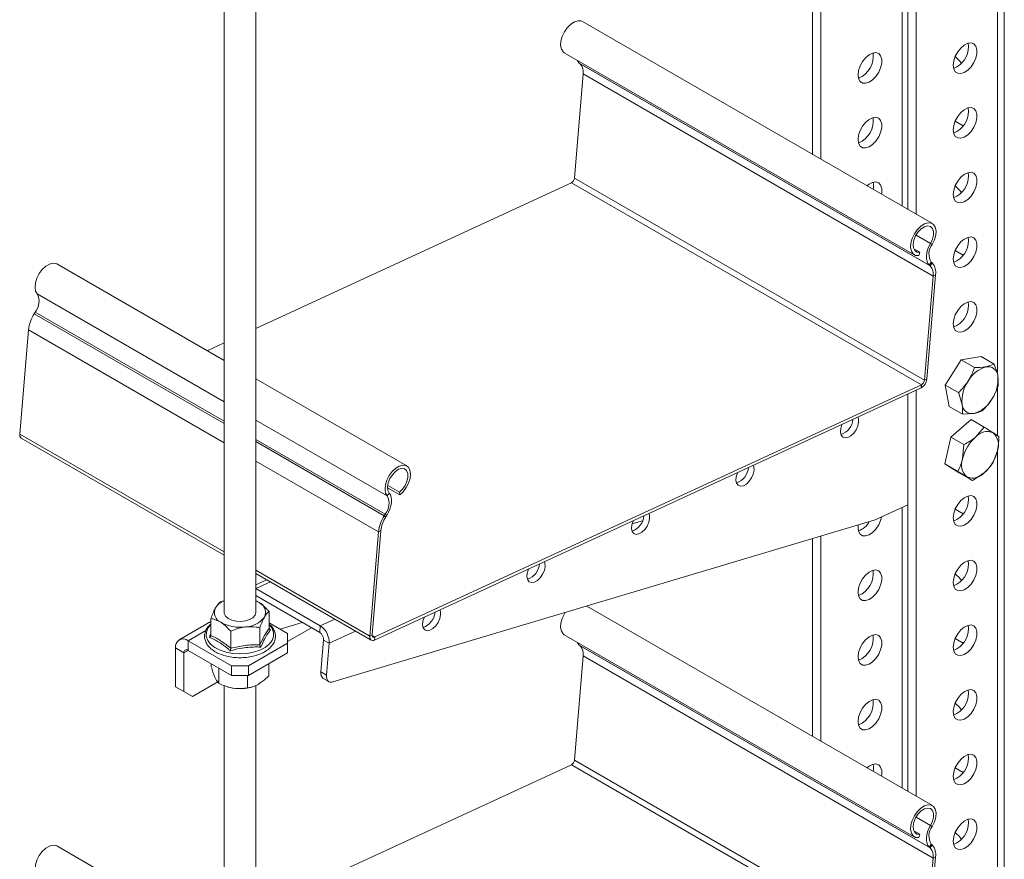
# Model space of a CAD drawing. Header units: millimetres. Extents: x -285 to 376, y -1480 to -23.
# Tile 2 of 38: x -285 to -36, y -1373 to -1161. Entities that reach past the tile are written whole.
import ezdxf

# ---------------------------------------------------------------- set-up
doc = ezdxf.new("R2010")
doc.units = ezdxf.units.MM

msp = doc.modelspace()

# ---------------------------------------------------------------- linework, layer by layer
at = {"color": 7, "linetype": 'Continuous', "lineweight": 15}
for p, q in [((-84.88, -980.22), (-84.88, -1195.38)), ((-82.76, -981.45), (-82.76, -1196.6)), ((-36.45, -1433.41), (-36.45, -981.66)), ((-60.84, -995.52), (-60.84, -1209.26)), ((-58.72, -995.84), (-58.72, -1210.48)), ((-233.48, -1071.39), (-233.48, -1311.03)), ((-225.48, -1311.03), (-225.48, -1071.39)), ((-54.63, -1212.84), (-143.02, -1161.82)), ((-45.46, -1168.13), (-45.56, -1167.29)), ((-147.57, -1169.7), (-59.18, -1220.72)), ((-143.79, -1172.31), (-143.57, -1172.51)), ((-142.83, -1175.05), (-145.01, -1201.37)), ((-45.46, -1184.46), (-45.56, -1183.62)), ((-46.87, -1188.14), (-48.86, -1186.99)), ((-45.46, -1200.8), (-45.56, -1199.95)), ((-145.79, -1202.55), (-225.48, -1239.3)), ((-45.46, -1217.13), (-45.56, -1216.28)), ((-57.82, -1220.1), (-59.32, -1219.23)), ((-58.04, -1220.91), (-57.82, -1220.1)), ((-46.87, -1220.8), (-48.86, -1219.65)), ((-233.48, -1247.43), (-275.74, -1223.03)), ((-55.4, -1223.34), (-55.18, -1223.54)), ((-54.89, -1222.6), (-54.68, -1222.79)), ((-53.81, -1225.79), (-55.99, -1252.1)), ((-54.44, -1226.08), (-56.62, -1252.39)), ((-45.46, -1233.46), (-45.56, -1232.61)), ((-281.46, -1235.6), (-281.19, -1235.18)), ((-285.09, -1265.98), (-282.91, -1239.66)), ((-233.48, -1242.99), (-237.76, -1244.96)), ((-51.35, -1253.61), (-47.33, -1247.29)), ((-47.33, -1247.29), (-42.32, -1246.43)), ((-47.33, -1247.29), (-43.99, -1249.22)), ((-42.32, -1246.43), (-38.98, -1248.35)), ((-38.98, -1248.35), (-41.08, -1249.02)), ((-187.36, -1274.06), (-225.48, -1252.05)), ((-38, -1253.81), (-38.08, -1251.32)), ((-57.46, -1254.34), (-195.5, -1318.01)), ((-57.4, -1253.57), (-195.44, -1317.24)), ((-58.72, -1254.92), (-58.72, -1357.46)), ((-50.37, -1259.07), (-51.35, -1253.61)), ((-51.35, -1253.61), (-48.01, -1255.54)), ((-48.01, -1255.54), (-47.11, -1258.5)), ((-60.84, -1255.9), (-60.84, -1356.23)), ((-50.37, -1259.07), (-47.03, -1260.99)), ((-50, -1266.75), (-44.84, -1262.33)), ((-47.03, -1260.99), (-44.11, -1260.8)), ((-44.84, -1262.33), (-41.5, -1264.26)), ((-41.5, -1264.26), (-43.67, -1266.7)), ((-284.7, -1267), (-233.48, -1296.58)), ((-51.5, -1273.49), (-50, -1266.75)), ((-50, -1266.75), (-46.66, -1268.67)), ((-46.66, -1268.67), (-47, -1272.28)), ((-39.35, -1273.34), (-38.19, -1270.2)), ((-51.5, -1273.49), (-48.17, -1275.42)), ((-47.85, -1275.82), (-51.5, -1273.49)), ((-47.85, -1275.82), (-44.51, -1277.75)), ((-44.51, -1277.75), (-41.52, -1275.78)), ((-189.11, -1281.37), (-192.21, -1279.58)), ((-189.21, -1280.7), (-192.18, -1278.99)), ((-189.21, -1280.7), (-189.11, -1281.37)), ((-45.46, -1282.45), (-45.56, -1281.61)), ((-69.06, -1287.69), (-60.84, -1283.9)), ((-46.87, -1286.13), (-48.86, -1284.98)), ((-206.03, -1328.59), (-69.06, -1287.69)), ((-193.07, -1286.62), (-192.8, -1286.2)), ((-192.65, -1286.94), (-192.38, -1286.52)), ((-127.82, -1287.9), (-130.48, -1288.69)), ((-196.07, -1316.71), (-193.89, -1290.39)), ((-73.39, -1289.6), (-73.34, -1288.97)), ((-196.7, -1317), (-194.52, -1290.69)), ((-84.88, -1292.42), (-84.88, -1342.35)), ((-82.76, -1291.78), (-82.76, -1343.58)), ((-45.46, -1298.78), (-45.56, -1297.94)), ((-225.48, -1301.19), (-196.32, -1318.03)), ((-222.73, -1302.78), (-225.48, -1304.05)), ((-225.46, -1305.02), (-209.2, -1314.41)), ((-225.48, -1306.8), (-209.34, -1316.12)), ((-54.63, -1359.82), (-141.9, -1309.44)), ((-236.82, -1316.87), (-236.82, -1312.57)), ((-222.13, -1315.09), (-222.13, -1310.8)), ((-236.82, -1313.34), (-244.81, -1317.95)), ((-224.47, -1319.21), (-224.47, -1314.91)), ((-217.46, -1316.34), (-222.13, -1313.64)), ((-222.12, -1315.17), (-221.75, -1315.46)), ((-213.77, -1313.56), (-219.37, -1315.23)), ((-211.44, -1314.91), (-217.46, -1318.38)), ((-45.46, -1315.11), (-45.56, -1314.27)), ((-231.82, -1320.1), (-231.82, -1315.8)), ((-217.46, -1318.79), (-217.46, -1316.34)), ((-147.57, -1316.67), (-59.18, -1367.7)), ((-46.87, -1318.79), (-48.86, -1317.64)), ((-245.74, -1329.81), (-245.74, -1320.01)), ((-242.56, -1318.18), (-231.6, -1324.5)), ((-227.36, -1324.5), (-217.46, -1318.79)), ((-217.46, -1321.24), (-217.46, -1318.79)), ((-208.38, -1318.01), (-209.05, -1326.08)), ((-206.97, -1318.83), (-207.64, -1326.89)), ((-143.79, -1319.29), (-143.57, -1319.49)), ((-243.62, -1331.04), (-243.62, -1321.24)), ((-242.56, -1320.63), (-231.6, -1326.95)), ((-227.36, -1326.95), (-217.46, -1321.24)), ((-142.83, -1322.03), (-145.01, -1348.34)), ((-236.73, -1323.99), (-236.73, -1324.77)), ((-234.79, -1325.11), (-234.79, -1328.96)), ((-231.6, -1324.5), (-227.36, -1324.5)), ((-231.6, -1326.95), (-231.6, -1324.5)), ((-227.36, -1324.5), (-227.36, -1326.95)), ((-222.23, -1323.99), (-222.23, -1327.01)), ((-227.36, -1326.95), (-231.6, -1326.95)), ((-227.54, -1326.95), (-227.54, -1330.08)), ((-208.44, -1327.7), (-207.03, -1328.52)), ((-245.74, -1329.81), (-243.62, -1331.04)), ((-243.62, -1331.04), (-245.74, -1329.81)), ((-235.11, -1328.57), (-241.5, -1332.26)), ((-233.48, -1329.52), (-233.48, -1458.01)), ((-232.54, -1329.86), (-232.46, -1329.88)), ((-226.5, -1329.88), (-226.35, -1329.84)), ((-225.48, -1458.01), (-225.48, -1329.47)), ((-243.62, -1331.04), (-241.5, -1332.26)), ((-241.5, -1332.26), (-243.62, -1331.04)), ((-45.46, -1331.44), (-45.56, -1330.6)), ((-45.46, -1347.77), (-45.56, -1346.93)), ((-145.79, -1349.52), (-225.48, -1386.28)), ((-46.87, -1351.45), (-48.86, -1350.3)), ((-45.46, -1364.1), (-45.56, -1363.26)), ((-57.82, -1367.07), (-59.32, -1366.21)), ((-58.04, -1367.89), (-57.82, -1367.07)), ((-233.48, -1394.41), (-275.74, -1370.01)), ((-54.89, -1369.57), (-54.68, -1369.77)), ((-55.4, -1370.32), (-55.18, -1370.51)), ((-54.44, -1373.06), (-56.62, -1399.37)), ((-53.81, -1372.76), (-55.99, -1399.08))]:
    msp.add_line(p, q, dxfattribs=at)
at = {"color": 7, "linetype": 'Continuous', "lineweight": 0}
for p, q in [((-38.21, -982.67), (-38.21, -1250.82)), ((-62.25, -994.02), (-62.25, -1208.44)), ((-55.4, -1223.34), (-143.79, -1172.31)), ((-55.18, -1223.54), (-143.57, -1172.51)), ((-54.44, -1226.08), (-142.83, -1175.05)), ((-57.4, -1253.57), (-145.79, -1202.55)), ((-56.62, -1252.39), (-145.01, -1201.37)), ((-55.09, -1217.86), (-58.74, -1215.75)), ((-55.09, -1217.86), (-54.64, -1218.13)), ((-54.89, -1222.6), (-55.4, -1223.34)), ((-55.18, -1223.54), (-54.68, -1222.79)), ((-53.81, -1225.79), (-54.44, -1226.08)), ((-233.48, -1257.84), (-280.69, -1230.59)), ((-233.48, -1263.3), (-281.46, -1235.6)), ((-233.48, -1262.72), (-281.19, -1235.18)), ((-233.48, -1268.2), (-282.91, -1239.66)), ((-56.62, -1252.39), (-55.99, -1252.1)), ((-57.46, -1254.34), (-57.4, -1253.57)), ((-38.21, -1254.3), (-38.21, -1266.35)), ((-192.3, -1281.62), (-225.48, -1262.46)), ((-233.48, -1295.77), (-285.09, -1265.98)), ((-192.8, -1286.2), (-225.48, -1267.34)), ((-193.07, -1286.62), (-225.48, -1267.91)), ((-38.21, -1270.26), (-38.21, -1397.58)), ((-194.52, -1290.69), (-225.48, -1272.82)), ((-191.77, -1280.9), (-192.3, -1281.62)), ((-62.25, -1284.55), (-62.25, -1355.42)), ((-193.07, -1286.62), (-192.65, -1286.94)), ((-192.38, -1286.52), (-192.8, -1286.2)), ((-193.89, -1290.39), (-194.52, -1290.69)), ((-196.7, -1317), (-225.48, -1300.39)), ((-225.46, -1305.02), (-225.48, -1305.25)), ((-221.79, -1303.33), (-225.46, -1305.02)), ((-225.48, -1306.8), (-225.48, -1306.8)), ((-205.52, -1312.72), (-209.2, -1314.41)), ((-209.2, -1314.41), (-209.34, -1316.12)), ((-238.07, -1315.58), (-242.56, -1318.18)), ((-200.28, -1315.74), (-206.97, -1318.83)), ((-196.7, -1317), (-196.07, -1316.71)), ((-195.44, -1317.24), (-196.07, -1316.87)), ((-195.44, -1317.24), (-195.5, -1318.01)), ((-243.62, -1321.24), (-245.74, -1320.01)), ((-242.56, -1320.63), (-242.56, -1318.18)), ((-206.97, -1318.83), (-208.38, -1318.01)), ((-55.4, -1370.32), (-143.79, -1319.29)), ((-55.18, -1370.51), (-143.57, -1319.49)), ((-242.56, -1320.63), (-243.62, -1321.24)), ((-54.44, -1373.06), (-142.83, -1322.03)), ((-209.05, -1326.08), (-207.64, -1326.89)), ((-57.4, -1400.55), (-145.79, -1349.52)), ((-56.62, -1399.37), (-145.01, -1348.34)), ((-55.09, -1364.84), (-58.74, -1362.73)), ((-55.09, -1364.84), (-54.64, -1365.1)), ((-54.89, -1369.57), (-55.4, -1370.32)), ((-55.18, -1370.51), (-54.68, -1369.77)), ((-53.81, -1372.76), (-54.44, -1373.06))]:
    msp.add_line(p, q, dxfattribs=at)
at = {"color": 7, "linetype": 'Continuous', "lineweight": 15, "flags": 128}
for points in [[(-147.57, -1169.7), (-147.88, -1169.46), (-148.31, -1168.78), (-148.5, -1167.85), (-148.43, -1166.76), (-148.11, -1165.58), (-147.55, -1164.42), (-146.82, -1163.37), (-145.96, -1162.51), (-145.04, -1161.91), (-144.15, -1161.62), (-143.35, -1161.67), (-143.02, -1161.82)], [(-49.35, -1172.83), (-49.21, -1171.73), (-48.83, -1170.57), (-48.22, -1169.46), (-47.44, -1168.5), (-46.57, -1167.76), (-45.67, -1167.32), (-44.84, -1167.22), (-44.14, -1167.46), (-43.64, -1168.02), (-43.37, -1168.86), (-43.37, -1169.89), (-43.64, -1171.04), (-44.14, -1172.18), (-44.84, -1173.23), (-45.67, -1174.09), (-46.57, -1174.68), (-47.44, -1174.96), (-48.22, -1174.89), (-48.83, -1174.48), (-49.21, -1173.77), (-49.35, -1172.83)], [(-73.39, -1175.28), (-73.26, -1174.18), (-72.87, -1173.02), (-72.26, -1171.91), (-71.48, -1170.95), (-70.61, -1170.21), (-69.72, -1169.78), (-68.88, -1169.67), (-68.18, -1169.91), (-67.68, -1170.48), (-67.41, -1171.31), (-67.41, -1172.35), (-67.68, -1173.49), (-68.18, -1174.63), (-68.88, -1175.68), (-69.72, -1176.54), (-70.61, -1177.14), (-71.48, -1177.41), (-72.26, -1177.34), (-72.87, -1176.93), (-73.26, -1176.23), (-73.39, -1175.28)], [(-144.28, -1171.6), (-144.12, -1171.9), (-143.79, -1172.31)], [(-49.35, -1189.16), (-49.21, -1188.06), (-48.83, -1186.9), (-48.22, -1185.79), (-47.44, -1184.83), (-46.57, -1184.09), (-45.67, -1183.65), (-44.84, -1183.55), (-44.14, -1183.79), (-43.64, -1184.35), (-43.37, -1185.19), (-43.37, -1186.23), (-43.64, -1187.37), (-44.14, -1188.51), (-44.84, -1189.56), (-45.67, -1190.42), (-46.57, -1191.01), (-47.44, -1191.29), (-48.22, -1191.22), (-48.83, -1190.81), (-49.21, -1190.1), (-49.35, -1189.16)], [(-73.39, -1191.61), (-73.26, -1190.51), (-72.87, -1189.35), (-72.26, -1188.24), (-71.48, -1187.28), (-70.61, -1186.54), (-69.72, -1186.11), (-68.88, -1186), (-68.18, -1186.24), (-67.68, -1186.81), (-67.41, -1187.64), (-67.41, -1188.68), (-67.68, -1189.82), (-68.18, -1190.96), (-68.88, -1192.01), (-69.72, -1192.87), (-70.61, -1193.47), (-71.48, -1193.74), (-72.26, -1193.67), (-72.87, -1193.26), (-73.26, -1192.56), (-73.39, -1191.61)], [(-49.35, -1205.49), (-49.21, -1204.39), (-48.83, -1203.23), (-48.22, -1202.12), (-47.44, -1201.16), (-46.57, -1200.42), (-45.67, -1199.99), (-44.84, -1199.88), (-44.14, -1200.12), (-43.64, -1200.69), (-43.37, -1201.52), (-43.37, -1202.56), (-43.64, -1203.7), (-44.14, -1204.84), (-44.84, -1205.89), (-45.67, -1206.75), (-46.57, -1207.34), (-47.44, -1207.62), (-48.22, -1207.55), (-48.83, -1207.14), (-49.21, -1206.44), (-49.35, -1205.49)], [(-71.16, -1203.3), (-70.61, -1202.88), (-69.72, -1202.44), (-68.88, -1202.33), (-68.18, -1202.57), (-67.68, -1203.14), (-67.41, -1203.97), (-67.41, -1205.01), (-67.48, -1205.42)], [(-58.04, -1220.91), (-58.84, -1220.87), (-59.49, -1220.49), (-59.92, -1219.81), (-60.11, -1218.88), (-60.04, -1217.78), (-59.72, -1216.61), (-59.16, -1215.45), (-58.43, -1214.39), (-57.57, -1213.53), (-56.65, -1212.93), (-55.76, -1212.65), (-54.96, -1212.7), (-54.31, -1213.08), (-53.88, -1213.76), (-53.69, -1214.69), (-53.76, -1215.79), (-54.09, -1216.96), (-54.64, -1218.13)], [(-57.82, -1220.1), (-58.53, -1220.03), (-59.08, -1219.64), (-59.41, -1218.95), (-59.48, -1218.04), (-59.28, -1217), (-58.84, -1215.94), (-58.21, -1214.96), (-57.44, -1214.17), (-56.61, -1213.65), (-55.82, -1213.45), (-55.13, -1213.59), (-54.63, -1214.06), (-54.36, -1214.81), (-54.35, -1215.75), (-54.6, -1216.81), (-55.09, -1217.86)], [(-55.09, -1217.86), (-55.5, -1218.65), (-55.81, -1219.46), (-56.02, -1220.26), (-56.12, -1221.04), (-56.1, -1221.75), (-55.97, -1222.39), (-55.74, -1222.92), (-55.4, -1223.34)], [(-49.35, -1221.82), (-49.21, -1220.72), (-48.83, -1219.56), (-48.22, -1218.45), (-47.44, -1217.49), (-46.57, -1216.75), (-45.67, -1216.32), (-44.84, -1216.21), (-44.14, -1216.45), (-43.64, -1217.02), (-43.37, -1217.85), (-43.37, -1218.89), (-43.64, -1220.03), (-44.14, -1221.17), (-44.84, -1222.22), (-45.67, -1223.08), (-46.57, -1223.68), (-47.44, -1223.95), (-48.22, -1223.88), (-48.83, -1223.47), (-49.21, -1222.77), (-49.35, -1221.82)], [(-280.69, -1230.59), (-281.09, -1229.87), (-281.23, -1228.91), (-281.12, -1227.79), (-280.76, -1226.61), (-280.17, -1225.46), (-279.41, -1224.43), (-278.54, -1223.61), (-277.62, -1223.06), (-276.74, -1222.83), (-275.96, -1222.93), (-275.74, -1223.03)], [(-49.35, -1238.15), (-49.21, -1237.05), (-48.83, -1235.89), (-48.22, -1234.78), (-47.44, -1233.82), (-46.57, -1233.09), (-45.67, -1232.65), (-44.84, -1232.54), (-44.14, -1232.78), (-43.64, -1233.35), (-43.37, -1234.18), (-43.37, -1235.22), (-43.64, -1236.36), (-44.14, -1237.5), (-44.84, -1238.55), (-45.67, -1239.41), (-46.57, -1240.01), (-47.44, -1240.28), (-48.22, -1240.21), (-48.83, -1239.8), (-49.21, -1239.1), (-49.35, -1238.15)], [(-77.42, -1263.54), (-77.45, -1263.62), (-77.77, -1264.6), (-77.84, -1265.51), (-77.67, -1266.26), (-77.27, -1266.77), (-76.68, -1266.98), (-75.97, -1266.87), (-75.21, -1266.45), (-74.49, -1265.76), (-73.89, -1264.89), (-73.46, -1263.92), (-73.26, -1262.96), (-73.26, -1262.96)], [(-73.26, -1262.96), (-73.31, -1262.12), (-73.46, -1261.72)], [(-192.3, -1281.62), (-192.7, -1280.89), (-192.85, -1279.93), (-192.74, -1278.82), (-192.37, -1277.64), (-191.79, -1276.49), (-191.03, -1275.46), (-190.15, -1274.64), (-189.24, -1274.09), (-188.35, -1273.85), (-187.57, -1273.96), (-186.96, -1274.39), (-186.56, -1275.11), (-186.41, -1276.07), (-186.53, -1277.19), (-186.89, -1278.37), (-187.48, -1279.52), (-188.24, -1280.55), (-189.11, -1281.37)], [(-191.77, -1280.9), (-192.12, -1280.23), (-192.21, -1279.34), (-192.03, -1278.31), (-191.61, -1277.24), (-190.99, -1276.25), (-190.23, -1275.45), (-189.41, -1274.9), (-188.61, -1274.67), (-187.91, -1274.79), (-187.39, -1275.23), (-187.1, -1275.95), (-187.07, -1276.89), (-187.3, -1277.94), (-187.77, -1278.99), (-188.43, -1279.95), (-189.21, -1280.7)], [(-103.8, -1275.71), (-103.84, -1275.79), (-104.15, -1276.77), (-104.23, -1277.68), (-104.06, -1278.43), (-103.65, -1278.94), (-103.06, -1279.15), (-102.35, -1279.04), (-101.6, -1278.61), (-100.88, -1277.93), (-100.27, -1277.06), (-99.85, -1276.09), (-99.65, -1275.13), (-99.65, -1275.13)], [(-99.65, -1275.13), (-99.7, -1274.29), (-99.84, -1273.88)], [(-192.38, -1286.52), (-191.95, -1285.75), (-191.6, -1284.94), (-191.35, -1284.13), (-191.21, -1283.35), (-191.18, -1282.6), (-191.27, -1281.94), (-191.47, -1281.36), (-191.77, -1280.9)], [(-49.35, -1287.14), (-49.21, -1286.04), (-48.83, -1284.89), (-48.22, -1283.78), (-47.44, -1282.81), (-46.57, -1282.08), (-45.67, -1281.64), (-44.84, -1281.54), (-44.14, -1281.78), (-43.64, -1282.34), (-43.37, -1283.18), (-43.37, -1284.21), (-43.64, -1285.35), (-44.14, -1286.5), (-44.84, -1287.55), (-45.67, -1288.41), (-46.57, -1289), (-47.44, -1289.27), (-48.22, -1289.2), (-48.83, -1288.8), (-49.21, -1288.09), (-49.35, -1287.14)], [(-130.18, -1287.88), (-130.22, -1287.96), (-130.54, -1288.94), (-130.61, -1289.85), (-130.44, -1290.6), (-130.04, -1291.11), (-129.45, -1291.32), (-128.74, -1291.2), (-127.98, -1290.78), (-127.26, -1290.1), (-126.66, -1289.22), (-126.23, -1288.26), (-126.03, -1287.3), (-126.03, -1287.3)], [(-126.03, -1287.3), (-126.08, -1286.46), (-126.22, -1286.05)], [(-67.46, -1286.95), (-67.68, -1287.8), (-68.18, -1288.95), (-68.88, -1290), (-69.72, -1290.86), (-70.61, -1291.45), (-71.48, -1291.72), (-72.26, -1291.66), (-72.87, -1291.25), (-73.26, -1290.54), (-73.39, -1289.6)], [(-49.35, -1303.47), (-49.21, -1302.37), (-48.83, -1301.22), (-48.22, -1300.11), (-47.44, -1299.14), (-46.57, -1298.41), (-45.67, -1297.97), (-44.84, -1297.87), (-44.14, -1298.11), (-43.64, -1298.67), (-43.37, -1299.51), (-43.37, -1300.54), (-43.64, -1301.68), (-44.14, -1302.83), (-44.84, -1303.88), (-45.67, -1304.74), (-46.57, -1305.33), (-47.44, -1305.6), (-48.22, -1305.53), (-48.83, -1305.13), (-49.21, -1304.42), (-49.35, -1303.47)], [(-156.57, -1300.05), (-156.6, -1300.13), (-156.92, -1301.11), (-157, -1302.02), (-156.82, -1302.77), (-156.42, -1303.28), (-155.83, -1303.49), (-155.12, -1303.37), (-154.36, -1302.95), (-153.64, -1302.27), (-153.04, -1301.39), (-152.61, -1300.43), (-152.42, -1299.47), (-152.42, -1299.47)], [(-152.42, -1299.47), (-152.46, -1298.62), (-152.61, -1298.22)], [(-73.39, -1305.93), (-73.26, -1304.83), (-72.87, -1303.67), (-72.26, -1302.56), (-71.48, -1301.59), (-70.61, -1300.86), (-69.72, -1300.42), (-68.88, -1300.32), (-68.18, -1300.56), (-67.68, -1301.12), (-67.41, -1301.96), (-67.41, -1302.99), (-67.68, -1304.13), (-68.18, -1305.28), (-68.88, -1306.33), (-69.72, -1307.19), (-70.61, -1307.78), (-71.48, -1308.06), (-72.26, -1307.99), (-72.87, -1307.58), (-73.26, -1306.87), (-73.39, -1305.93)], [(-225.48, -1308.07), (-225.24, -1308.18), (-224.64, -1308.53)], [(-178.8, -1311.64), (-178.85, -1310.79), (-178.99, -1310.39)], [(-233.48, -1311.03), (-233.44, -1311.33), (-233.11, -1312), (-232.46, -1312.57), (-231.54, -1313.01), (-230.44, -1313.27), (-229.25, -1313.34), (-228.08, -1313.2), (-227.04, -1312.86), (-226.21, -1312.37), (-225.68, -1311.75), (-225.48, -1311.07), (-225.48, -1311.03)], [(-182.95, -1312.22), (-182.99, -1312.3), (-183.3, -1313.28), (-183.38, -1314.19), (-183.21, -1314.94), (-182.8, -1315.45), (-182.21, -1315.65), (-181.5, -1315.54), (-180.75, -1315.12), (-180.03, -1314.44), (-179.42, -1313.56), (-179, -1312.59), (-178.8, -1311.64), (-178.8, -1311.64)], [(-147.57, -1316.67), (-147.88, -1316.44), (-148.31, -1315.76), (-148.5, -1314.83), (-148.43, -1313.74), (-148.11, -1312.56), (-147.55, -1311.4), (-147.35, -1311.07)], [(-49.35, -1319.81), (-49.21, -1318.71), (-48.83, -1317.55), (-48.22, -1316.44), (-47.44, -1315.47), (-46.57, -1314.74), (-45.67, -1314.3), (-44.84, -1314.2), (-44.14, -1314.44), (-43.64, -1315), (-43.37, -1315.84), (-43.37, -1316.87), (-43.64, -1318.01), (-44.14, -1319.16), (-44.84, -1320.21), (-45.67, -1321.07), (-46.57, -1321.66), (-47.44, -1321.93), (-48.22, -1321.87), (-48.83, -1321.46), (-49.21, -1320.75), (-49.35, -1319.81)], [(-195.5, -1318.01), (-195.76, -1318.1), (-196, -1318.12), (-196.22, -1318.08), (-196.41, -1317.97), (-196.55, -1317.8), (-196.65, -1317.57), (-196.7, -1317.31), (-196.7, -1317)], [(-195.44, -1317.24), (-195.57, -1317.29), (-195.7, -1317.3), (-195.82, -1317.27), (-195.91, -1317.22), (-195.99, -1317.13), (-196.04, -1317.01), (-196.07, -1316.87), (-196.07, -1316.71)], [(-73.39, -1322.26), (-73.26, -1321.16), (-72.87, -1320), (-72.26, -1318.89), (-71.48, -1317.93), (-70.61, -1317.19), (-69.72, -1316.75), (-68.88, -1316.65), (-68.18, -1316.89), (-67.68, -1317.45), (-67.41, -1318.29), (-67.41, -1319.32), (-67.68, -1320.46), (-68.18, -1321.61), (-68.88, -1322.66), (-69.72, -1323.52), (-70.61, -1324.11), (-71.48, -1324.39), (-72.26, -1324.32), (-72.87, -1323.91), (-73.26, -1323.2), (-73.39, -1322.26)], [(-144.28, -1318.57), (-144.12, -1318.87), (-143.79, -1319.29)], [(-207.64, -1326.89), (-207.64, -1327.34), (-207.58, -1327.73), (-207.45, -1328.07), (-207.26, -1328.34), (-207.01, -1328.53), (-206.72, -1328.64), (-206.38, -1328.66), (-206.03, -1328.59)], [(-232.46, -1329.88), (-231.97, -1330.01), (-231.16, -1330.17)], [(-49.35, -1336.14), (-49.21, -1335.04), (-48.83, -1333.88), (-48.22, -1332.77), (-47.44, -1331.8), (-46.57, -1331.07), (-45.67, -1330.63), (-44.84, -1330.53), (-44.14, -1330.77), (-43.64, -1331.33), (-43.37, -1332.17), (-43.37, -1333.2), (-43.64, -1334.34), (-44.14, -1335.49), (-44.84, -1336.54), (-45.67, -1337.4), (-46.57, -1337.99), (-47.44, -1338.27), (-48.22, -1338.2), (-48.83, -1337.79), (-49.21, -1337.08), (-49.35, -1336.14)], [(-73.39, -1338.59), (-73.26, -1337.49), (-72.87, -1336.33), (-72.26, -1335.22), (-71.48, -1334.26), (-70.61, -1333.52), (-69.72, -1333.08), (-68.88, -1332.98), (-68.18, -1333.22), (-67.68, -1333.78), (-67.41, -1334.62), (-67.41, -1335.65), (-67.68, -1336.8), (-68.18, -1337.94), (-68.88, -1338.99), (-69.72, -1339.85), (-70.61, -1340.44), (-71.48, -1340.72), (-72.26, -1340.65), (-72.87, -1340.24), (-73.26, -1339.53), (-73.39, -1338.59)], [(-49.35, -1352.47), (-49.21, -1351.37), (-48.83, -1350.21), (-48.22, -1349.1), (-47.44, -1348.14), (-46.57, -1347.4), (-45.67, -1346.96), (-44.84, -1346.86), (-44.14, -1347.1), (-43.64, -1347.66), (-43.37, -1348.5), (-43.37, -1349.53), (-43.64, -1350.67), (-44.14, -1351.82), (-44.84, -1352.87), (-45.67, -1353.73), (-46.57, -1354.32), (-47.44, -1354.6), (-48.22, -1354.53), (-48.83, -1354.12), (-49.21, -1353.41), (-49.35, -1352.47)], [(-71.16, -1350.28), (-70.61, -1349.85), (-69.72, -1349.41), (-68.88, -1349.31), (-68.18, -1349.55), (-67.68, -1350.11), (-67.41, -1350.95), (-67.41, -1351.99), (-67.48, -1352.4)], [(-58.04, -1367.89), (-58.84, -1367.84), (-59.49, -1367.46), (-59.92, -1366.78), (-60.11, -1365.86), (-60.04, -1364.76), (-59.72, -1363.59), (-59.16, -1362.42), (-58.43, -1361.37), (-57.57, -1360.51), (-56.65, -1359.91), (-55.76, -1359.63), (-54.96, -1359.68), (-54.31, -1360.06), (-53.88, -1360.74), (-53.69, -1361.67), (-53.76, -1362.76), (-54.09, -1363.94), (-54.64, -1365.1)], [(-57.82, -1367.07), (-58.53, -1367.01), (-59.08, -1366.62), (-59.41, -1365.93), (-59.48, -1365.02), (-59.28, -1363.98), (-58.84, -1362.92), (-58.21, -1361.94), (-57.44, -1361.15), (-56.61, -1360.63), (-55.82, -1360.43), (-55.13, -1360.57), (-54.63, -1361.04), (-54.36, -1361.78), (-54.35, -1362.73), (-54.6, -1363.79), (-55.09, -1364.84)], [(-55.09, -1364.84), (-55.5, -1365.62), (-55.81, -1366.43), (-56.02, -1367.24), (-56.12, -1368.01), (-56.1, -1368.73), (-55.97, -1369.37), (-55.74, -1369.9), (-55.4, -1370.32)], [(-49.35, -1368.8), (-49.21, -1367.7), (-48.83, -1366.54), (-48.22, -1365.43), (-47.44, -1364.47), (-46.57, -1363.73), (-45.67, -1363.29), (-44.84, -1363.19), (-44.14, -1363.43), (-43.64, -1363.99), (-43.37, -1364.83), (-43.37, -1365.86), (-43.64, -1367.01), (-44.14, -1368.15), (-44.84, -1369.2), (-45.67, -1370.06), (-46.57, -1370.65), (-47.44, -1370.93), (-48.22, -1370.86), (-48.83, -1370.45), (-49.21, -1369.74), (-49.35, -1368.8)], [(-280.69, -1377.57), (-281.09, -1376.84), (-281.23, -1375.89), (-281.12, -1374.77), (-280.76, -1373.59), (-280.17, -1372.44), (-279.41, -1371.41), (-278.54, -1370.59), (-277.62, -1370.04), (-276.74, -1369.8), (-275.96, -1369.91), (-275.74, -1370.01)]]:
    msp.add_lwpolyline(points, dxfattribs=at)
at = {"color": 7, "linetype": 'Continuous', "lineweight": 0, "flags": 128}
msp.add_lwpolyline([(-236.82, -1314.07), (-236.87, -1314.11), (-237.6, -1315.05), (-237.97, -1316.05), (-237.98, -1317.09), (-237.61, -1318.09), (-236.89, -1319.04), (-235.84, -1319.87), (-234.52, -1320.57), (-232.97, -1321.08), (-231.28, -1321.4), (-229.5, -1321.52), (-227.73, -1321.41), (-226.03, -1321.09), (-224.48, -1320.58), (-223.15, -1319.89), (-222.09, -1319.06), (-221.36, -1318.12), (-220.99, -1317.11), (-220.98, -1316.08), (-221.35, -1315.07), (-222.07, -1314.13), (-222.13, -1314.07)], dxfattribs=at)
at = {"color": 7, "linetype": 'Continuous', "lineweight": 15}
for centre, radius, start, end in [((-51.53, -1168.04), 6.07, 292.1092, 359.1647), ((-75.44, -1170.62), 5.91, 291.4241, 8.5813), ((-52.64, -1175.85), 6.4, 32.9777, 53.9222), ((-145.84, -1174.55), 3.05, 350.4736, 41.9244), ((-75.44, -1186.95), 5.91, 291.4245, 8.5809), ((-51.53, -1184.38), 6.07, 292.109, 359.1647), ((-51.53, -1200.71), 6.07, 292.1091, 359.1646), ((-146.53, -1201.22), 1.52, 299.0958, 354.2623), ((-73.47, -1203.31), 3.97, 347.0122, 13.1286), ((-52.64, -1208.51), 6.4, 32.9696, 53.9295), ((-51.62, -1220.54), 3.87, 141.4698, 212.1371), ((-51.53, -1217.04), 6.07, 292.1092, 359.1647), ((-57.35, -1225.19), 3.59, 350.4736, 41.9243), ((-57.45, -1225.57), 3.05, 350.4736, 41.9244), ((-284.43, -1232.5), 4.2, 320.4286, 27.1062), ((-273.75, -1240.65), 9.21, 146.7705, 173.8557), ((-51.53, -1233.37), 6.07, 292.109, 359.1647), ((-39, -1256.27), 7.53, 105.9726, 151.0222), ((-40.59, -1251.5), 2.52, 4.0528, 101.0768), ((-58.87, -1251.81), 2.89, 299.0946, 354.2629), ((-58.14, -1252.24), 1.52, 299.0958, 354.2623), ((-38.39, -1257.61), 8.76, 145.231, 185.819), ((-46.8, -1252.21), 8.76, 325.231, 5.8189), ((-46.19, -1253.56), 7.53, 285.9726, 331.0222), ((-44.6, -1258.32), 2.52, 184.0528, 281.0768), ((-79.12, -1261.93), 4.44, 288.3258, 355.3801), ((-40.75, -1269.24), 3.87, 67.4944, 139.086), ((-42.1, -1268.73), 4.18, 339.4094, 47.2766), ((-284.08, -1266.18), 1.03, 168.4907, 232.7179), ((-36.61, -1274.7), 10.67, 131.4247, 166.8948), ((-48.58, -1267.78), 10.67, 311.4248, 346.8945), ((-43.09, -1273.75), 4.18, 159.4094, 227.2768), ((-105.5, -1274.1), 4.44, 288.3258, 355.3801), ((-44.44, -1273.24), 3.87, 247.4935, 319.0869), ((-196.04, -1283.53), 4.2, 320.4286, 27.1062), ((-51.53, -1282.36), 6.07, 292.109, 359.1647), ((-185.36, -1291.67), 9.21, 146.7705, 173.8557), ((-186.1, -1291.23), 7.83, 146.7711, 173.855), ((-131.88, -1286.27), 4.44, 288.3258, 355.3801), ((-75.03, -1285.58), 5.16, 289.7236, 330.3388), ((-158.27, -1298.44), 4.44, 288.326, 355.3799), ((-75.44, -1301.27), 5.91, 291.4241, 8.5813), ((-51.53, -1298.69), 6.07, 292.1092, 359.1647), ((-52.64, -1306.49), 6.4, 32.9777, 53.9222), ((-233.21, -1311.05), 2.72, 153.9848, 245.9391), ((-231.75, -1312.39), 4.65, 111.7861, 147.0363), ((-225.74, -1311.01), 2.72, 333.985, 65.9393), ((-228.38, -1308.31), 6.4, 272.1268, 322.5442), ((-184.65, -1310.61), 4.44, 288.3244, 355.3811), ((-229.53, -1305.13), 9.67, 240.3117, 278.2465), ((-211.93, -1318.56), 4.96, 356.8892, 56.6515), ((-51.53, -1315.02), 6.07, 292.1086, 359.1651), ((-243.8, -1319.7), 1.97, 50.797, 189.2138), ((-210.51, -1317.89), 2.13, 356.8897, 56.6508), ((-75.44, -1317.6), 5.91, 291.4241, 8.5813), ((-145.84, -1321.53), 3.05, 350.4736, 41.9244), ((-242.97, -1321.13), 0.655, 50.7951, 189.2144), ((-207.42, -1326.39), 1.66, 169.0658, 232.1428), ((-229.48, -1319.52), 10.78, 261.0443, 286.0724), ((-51.53, -1331.35), 6.07, 292.109, 359.1647), ((-75.44, -1333.93), 5.91, 291.4242, 8.5812), ((-52.64, -1339.15), 6.4, 32.9696, 53.9295), ((-146.53, -1348.19), 1.52, 299.0934, 354.2635), ((-73.47, -1350.28), 3.97, 347.0119, 13.1289), ((-51.53, -1347.68), 6.07, 292.1092, 359.1647), ((-51.62, -1367.51), 3.87, 141.4701, 212.1369), ((-51.53, -1364.01), 6.07, 292.1089, 359.165), ((-52.64, -1371.81), 6.4, 32.9696, 53.9295), ((-57.35, -1372.17), 3.59, 350.4734, 41.9245), ((-57.45, -1372.55), 3.05, 350.4736, 41.9244)]:
    msp.add_arc(centre, radius, start, end, dxfattribs=at)
for points, knots in [([(-43.99, -1249.22), (-44.33, -1250.11), (-44.77, -1251.27), (-45.43, -1252.35), (-45.59, -1252.62)], [0, 0, 0, 0, 0.7581456, 1, 1, 1, 1]), ([(-41.08, -1249.02), (-41.14, -1249.03), (-41.99, -1249.18), (-43.03, -1249.2), (-43.99, -1249.22)], [0, 0, 0, 0, 0.070215, 1, 1, 1, 1]), ([(-38.08, -1251.32), (-38.09, -1251.25), (-38.26, -1250.33), (-38.64, -1249.31), (-38.98, -1248.35)], [0, 0, 0, 0, 0.070212, 1, 1, 1, 1]), ([(-45.59, -1252.62), (-46.17, -1253.42), (-46.92, -1254.45), (-47.81, -1255.34), (-48.01, -1255.54)], [0, 0, 0, 0, 0.776284, 1, 1, 1, 1]), ([(-39.6, -1257.2), (-39.44, -1256.94), (-38.78, -1255.86), (-38.33, -1254.69), (-38, -1253.81)], [0, 0, 0, 0, 0.241849, 1, 1, 1, 1]), ([(-42.02, -1260.13), (-41.82, -1259.93), (-40.92, -1259.04), (-40.18, -1258.01), (-39.6, -1257.2)], [0, 0, 0, 0, 0.223712, 1, 1, 1, 1]), ([(-47.11, -1258.5), (-47.1, -1258.57), (-46.94, -1259.48), (-46.99, -1260.27), (-47.03, -1260.99)], [0, 0, 0, 0, 0.0702116, 1, 1, 1, 1]), ([(-44.11, -1260.8), (-44.06, -1260.79), (-43.22, -1260.64), (-42.6, -1260.37), (-42.02, -1260.13)], [0, 0, 0, 0, 0.070215, 1, 1, 1, 1]), ([(-39.26, -1265.66), (-39.79, -1265.33), (-40.48, -1264.89), (-41.32, -1264.38), (-41.5, -1264.26)], [0, 0, 0, 0, 0.77629, 1, 1, 1, 1]), ([(-37.85, -1266.59), (-38.14, -1266.39), (-38.52, -1266.14), (-39.12, -1265.75), (-39.26, -1265.66)], [0, 0, 0, 0, 0.758149, 1, 1, 1, 1]), ([(-43.67, -1266.7), (-43.73, -1266.75), (-44.61, -1267.5), (-45.67, -1268.11), (-46.66, -1268.67)], [0, 0, 0, 0, 0.070215, 1, 1, 1, 1]), ([(-38.19, -1270.2), (-38.17, -1270.12), (-37.92, -1268.98), (-37.88, -1267.74), (-37.85, -1266.59)], [0, 0, 0, 0, 0.07022, 1, 1, 1, 1]), ([(-47, -1272.28), (-47.02, -1272.36), (-47.28, -1273.5), (-47.74, -1274.49), (-48.17, -1275.42)], [0, 0, 0, 0, 0.070213, 1, 1, 1, 1]), ([(-48.17, -1275.42), (-47.98, -1275.53), (-47.14, -1276.05), (-46.46, -1276.49), (-45.93, -1276.82)], [0, 0, 0, 0, 0.2237157, 1, 1, 1, 1]), ([(-41.52, -1275.78), (-41.46, -1275.73), (-40.59, -1274.98), (-39.95, -1274.13), (-39.35, -1273.34)], [0, 0, 0, 0, 0.070215, 1, 1, 1, 1]), ([(-45.93, -1276.82), (-45.78, -1276.91), (-45.18, -1277.3), (-44.8, -1277.55), (-44.51, -1277.75)], [0, 0, 0, 0, 0.241851, 1, 1, 1, 1]), ([(-236.82, -1312.57), (-236.66, -1312.13), (-236.33, -1311.23), (-235.93, -1310.36), (-235.7, -1309.95), (-235.66, -1309.86)], [0, 0, 0, 0, 0.434797, 0.879845, 1, 1, 1, 1]), ([(-235.66, -1309.86), (-235.35, -1309.4), (-234.95, -1308.8), (-234.57, -1308.52), (-234.49, -1308.46)], [0, 0, 0, 0, 0.76901, 1, 1, 1, 1]), ([(-233.48, -1308.11), (-233.73, -1308.18), (-234.08, -1308.27), (-234.4, -1308.42), (-234.49, -1308.46)], [0, 0, 0, 0, 0.738038, 1, 1, 1, 1]), ([(-225.51, -1308.08), (-225.32, -1308.16), (-225.03, -1308.28), (-224.74, -1308.46), (-224.64, -1308.53)], [0, 0, 0, 0, 0.64848, 1, 1, 1, 1]), ([(-224.64, -1308.53), (-223.98, -1309.04), (-223.12, -1309.69), (-222.32, -1310.59), (-222.13, -1310.8)], [0, 0, 0, 0, 0.769008, 1, 1, 1, 1]), ([(-234.32, -1313.53), (-234.98, -1313.19), (-235.84, -1312.74), (-236.64, -1312.61), (-236.82, -1312.57)], [0, 0, 0, 0, 0.769009, 1, 1, 1, 1]), ([(-223.3, -1312.2), (-223.61, -1312.82), (-224.01, -1313.64), (-224.39, -1314.67), (-224.47, -1314.91)], [0, 0, 0, 0, 0.76901, 1, 1, 1, 1]), ([(-222.13, -1310.8), (-222.3, -1310.93), (-222.63, -1311.2), (-223.03, -1311.73), (-223.25, -1312.12), (-223.3, -1312.2)], [0, 0, 0, 0, 0.4347922, 0.8798442, 1, 1, 1, 1]), ([(-236.82, -1313.98), (-236.99, -1314.11), (-237.49, -1314.52), (-238.03, -1315.34), (-238.42, -1316.39), (-238.46, -1317.46), (-238.18, -1318.49), (-237.6, -1319.44), (-236.75, -1320.31), (-235.63, -1321.07), (-234.3, -1321.69), (-232.79, -1322.14), (-231.16, -1322.42), (-229.48, -1322.52), (-227.79, -1322.42), (-226.17, -1322.14), (-224.66, -1321.68), (-223.31, -1321.06), (-222.17, -1320.28), (-221.3, -1319.37), (-220.72, -1318.35), (-220.48, -1317.29), (-220.57, -1316.23), (-220.99, -1315.24), (-221.52, -1314.47), (-221.99, -1314.09), (-222.13, -1313.97)], [0, 0, 0, 0, 0.0213643, 0.0661007, 0.1099376, 0.1523853, 0.1940606, 0.2358799, 0.278745, 0.3226397, 0.3670187, 0.4114252, 0.4557466, 0.5000048, 0.5442562, 0.5885567, 0.6329656, 0.6775506, 0.7223537, 0.7672617, 0.8117301, 0.8550061, 0.8970008, 0.9386042, 0.9807871, 1, 1, 1, 1]), ([(-231.82, -1315.8), (-232.17, -1315.42), (-232.88, -1314.65), (-233.73, -1313.93), (-234.22, -1313.6), (-234.32, -1313.53)], [0, 0, 0, 0, 0.434793, 0.879847, 1, 1, 1, 1]), ([(-228.14, -1314.7), (-228.31, -1314.73), (-229.47, -1314.88), (-230.71, -1315.31), (-231.73, -1315.76), (-231.82, -1315.8)], [0, 0, 0, 0, 0.127945, 0.927357, 1, 1, 1, 1]), ([(-224.47, -1314.91), (-224.78, -1314.85), (-225.96, -1314.62), (-227.22, -1314.67), (-228.14, -1314.7)], [0, 0, 0, 0, 0.263901, 1, 1, 1, 1]), ([(-222.13, -1315.09), (-222.13, -1315.14), (-222.12, -1315.22), (-222.03, -1315.33), (-221.91, -1315.41), (-221.81, -1315.45), (-221.75, -1315.46), (-221.75, -1315.46)], [0, 0, 0, 0, 0.236184, 0.471373, 0.732427, 0.993151, 1, 1, 1, 1]), ([(-237.21, -1317.33), (-237.2, -1317.33), (-237.15, -1317.3), (-237.05, -1317.24), (-236.93, -1317.13), (-236.84, -1317), (-236.83, -1316.92), (-236.82, -1316.87)], [0, 0, 0, 0, 0.006849, 0.2675596, 0.5286306, 0.7638133, 1, 1, 1, 1]), ([(-231.94, -1320.72), (-231.94, -1320.72), (-231.92, -1320.67), (-231.89, -1320.57), (-231.85, -1320.4), (-231.82, -1320.24), (-231.82, -1320.15), (-231.82, -1320.1)], [0, 0, 0, 0, 0.006886, 0.267593, 0.528651, 0.763815, 1, 1, 1, 1]), ([(-224.21, -1319.79), (-224.21, -1319.79), (-224.25, -1319.74), (-224.32, -1319.65), (-224.4, -1319.5), (-224.46, -1319.35), (-224.47, -1319.26), (-224.47, -1319.21)], [0, 0, 0, 0, 0.006864, 0.267576, 0.528638, 0.763816, 1, 1, 1, 1]), ([(-236.73, -1324.77), (-236.59, -1325.22), (-236.32, -1326.13), (-235.99, -1327.01), (-235.8, -1327.43), (-235.76, -1327.52)], [0, 0, 0, 0, 0.4347926, 0.8798465, 1, 1, 1, 1]), ([(-235.76, -1327.52), (-235.5, -1327.99), (-235.17, -1328.6), (-234.86, -1328.89), (-234.79, -1328.96)], [0, 0, 0, 0, 0.769005, 1, 1, 1, 1]), ([(-222.23, -1327.01), (-222.45, -1327.24), (-223.3, -1328.11), (-224.21, -1328.74), (-224.88, -1329.2)], [0, 0, 0, 0, 0.2639, 1, 1, 1, 1]), ([(-234.79, -1328.96), (-234.28, -1329.19), (-233.25, -1329.66), (-232.01, -1330.03), (-231.31, -1330.14), (-231.16, -1330.17)], [0, 0, 0, 0, 0.4347944, 0.8798502, 1, 1, 1, 1]), ([(-231.16, -1330.17), (-230.21, -1330.24), (-228.96, -1330.32), (-227.8, -1330.12), (-227.54, -1330.08)], [0, 0, 0, 0, 0.7690064, 1, 1, 1, 1]), ([(-224.88, -1329.2), (-225, -1329.26), (-225.84, -1329.73), (-226.74, -1329.98), (-227.47, -1330.07), (-227.54, -1330.08)], [0, 0, 0, 0, 0.127943, 0.927364, 1, 1, 1, 1])]:
    msp.add_open_spline(points, degree=3, knots=knots, dxfattribs=at)
at = {"color": 7, "linetype": 'Continuous', "lineweight": 0}
for points, knots in [([(-224.47, -1319.21), (-224.09, -1318.4), (-223.31, -1316.74), (-222.53, -1315.65), (-222.13, -1315.09)], [0, 0, 0, 0, 0.49217, 1, 1, 1, 1]), ([(-237.21, -1317.33), (-237.11, -1317.1), (-236.98, -1316.81), (-236.85, -1316.58), (-236.82, -1316.53)], [0, 0, 0, 0, 0.792547, 1, 1, 1, 1]), ([(-231.94, -1320.72), (-232.15, -1320.54), (-233.19, -1319.63), (-234.96, -1318.33), (-236.51, -1317.64), (-237.21, -1317.33)], [0, 0, 0, 0, 0.120965, 0.606826, 1, 1, 1, 1]), ([(-236.82, -1316.87), (-236, -1317.26), (-234.33, -1318.06), (-232.67, -1319.41), (-231.82, -1320.1)], [0, 0, 0, 0, 0.49217, 1, 1, 1, 1]), ([(-221.75, -1315.46), (-221.85, -1315.58), (-222.36, -1316.22), (-223.2, -1317.53), (-223.9, -1319.09), (-224.21, -1319.79)], [0, 0, 0, 0, 0.120964, 0.606826, 1, 1, 1, 1]), ([(-224.21, -1319.79), (-224.52, -1319.78), (-226.07, -1319.73), (-228.68, -1319.89), (-230.93, -1320.47), (-231.94, -1320.72)], [0, 0, 0, 0, 0.120966, 0.606825, 1, 1, 1, 1]), ([(-231.82, -1320.1), (-230.61, -1319.82), (-228.16, -1319.24), (-225.72, -1319.22), (-224.47, -1319.21)], [0, 0, 0, 0, 0.492171, 1, 1, 1, 1])]:
    msp.add_open_spline(points, degree=3, knots=knots, dxfattribs=at)

doc.saveas('drawing.dxf')
